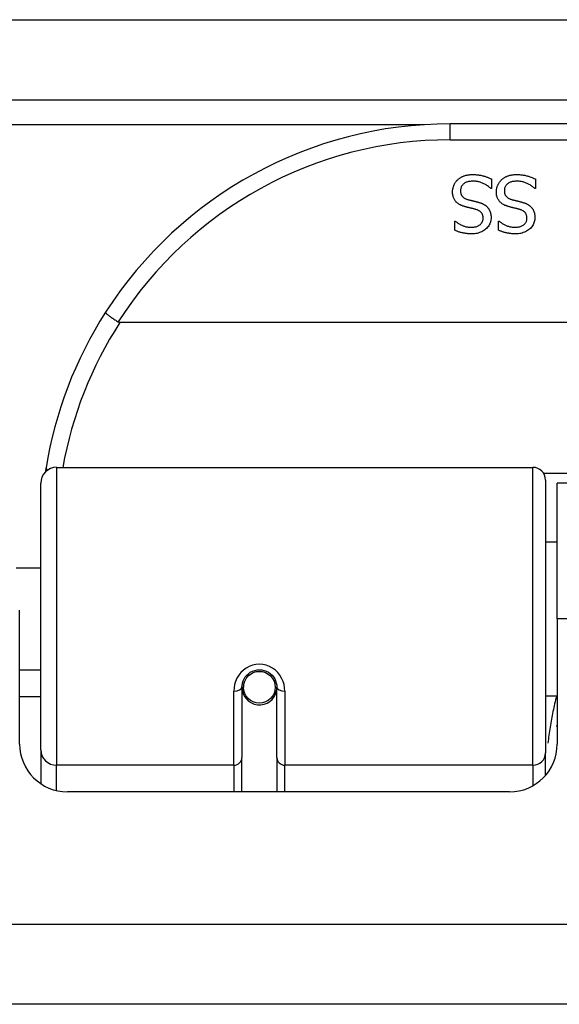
# Model space of a CAD drawing. Header units: inches. Extents: x 12 to 265, y 22 to 126.
# Tile 13 of 110: x 54.427 to 55.095, y 22.564 to 23.783. Entities that reach past the tile are written whole.
import ezdxf

# ---------------------------------------------------------------- set-up
doc = ezdxf.new("R2010")
doc.units = ezdxf.units.IN
doc.header["$MEASUREMENT"] = 0
doc.layers.add('Visible Edges(ANSI)', color=7, linetype='Continuous', lineweight=25)
doc.layers.add('Visible Tangent Edges(ANSI)', color=7, linetype='Continuous', lineweight=25)

msp = doc.modelspace()

# ---------------------------------------------------------------- linework, layer by layer
at = {"layer": 'Visible Edges(ANSI)'}
for p, q in [((12.1558, 23.6838), (59.9578, 23.6838)), ((56.4564, 23.6538), (54.9603, 23.6538)), ((55.0115, 23.5857), (55.0115, 23.5738)), ((55.0658, 23.5857), (55.0658, 23.5738)), ((55.0115, 23.5738), (55.0108, 23.5738)), ((55.0658, 23.5738), (55.0651, 23.5738)), ((54.9661, 23.5336), (54.9667, 23.5336)), ((54.9661, 23.5224), (54.9661, 23.5336)), ((55.0203, 23.5336), (55.021, 23.5336)), ((55.0203, 23.5224), (55.0203, 23.5336)), ((56.8652, 23.4082), (54.5514, 23.4082)), ((54.4731, 23.2288), (55.0627, 23.2288)), ((55.0784, 23.2131), (55.0784, 22.8754)), ((54.4534, 22.8792), (54.4534, 23.2092)), ((55.0928, 23.0413), (55.0928, 23.2093)), ((56.3238, 23.2093), (55.0928, 23.2093)), ((55.0784, 23.1368), (55.0928, 23.1368)), ((54.423, 23.1043), (54.4534, 23.1043)), ((54.4273, 22.8864), (54.4273, 23.0523)), ((55.0928, 23.0413), (55.0928, 22.8864)), ((54.4273, 22.9783), (54.4534, 22.9783)), ((54.7029, 22.961), (54.7048, 22.9606)), ((54.7044, 22.9607), (54.7044, 22.9567)), ((54.4534, 22.9448), (54.4273, 22.9448)), ((54.7024, 22.9567), (54.7024, 22.8697)), ((54.7045, 22.9543), (54.7026, 22.9543)), ((54.7084, 22.9448), (54.706, 22.9448)), ((54.7422, 22.9448), (54.7398, 22.9448)), ((54.7434, 22.9526), (54.7457, 22.9521)), ((54.7457, 22.8697), (54.7457, 22.9567)), ((55.0784, 22.9459), (55.0928, 22.9459)), ((54.4534, 22.8792), (54.4534, 22.8374)), ((55.0784, 22.8477), (55.0784, 22.8754)), ((54.7024, 22.8273), (54.7024, 22.8697)), ((54.7457, 22.8697), (54.7457, 22.8273)), ((55.0338, 22.8273), (54.4864, 22.8273)), ((59.8593, 22.5643), (12.2543, 22.5643))]:
    msp.add_line(p, q, dxfattribs=at)
at = {"layer": 'Visible Edges(ANSI)', "flags": 128}
for points in [[(54.9697, 23.5848), (54.9703, 23.5853), (54.9709, 23.5858), (54.9715, 23.5862), (54.9721, 23.5867), (54.9727, 23.5871), (54.9734, 23.5875), (54.974, 23.5879), (54.9747, 23.5883), (54.9753, 23.5886), (54.976, 23.5889), (54.9767, 23.5892), (54.9774, 23.5895), (54.9782, 23.5898), (54.9789, 23.59), (54.9797, 23.5903), (54.9805, 23.5904), (54.9814, 23.5906), (54.9823, 23.5908), (54.9832, 23.5909), (54.9841, 23.591), (54.9851, 23.5911), (54.9861, 23.5911), (54.9872, 23.5912), (54.9882, 23.5912)], [(54.9882, 23.5912), (54.9895, 23.5912), (54.9907, 23.5911), (54.9919, 23.5911), (54.9931, 23.591), (54.9942, 23.5909), (54.9953, 23.5908), (54.9964, 23.5906), (54.9975, 23.5905), (54.9985, 23.5903), (54.9995, 23.5901), (55.0004, 23.5898), (55.0013, 23.5896), (55.0022, 23.5893), (55.0031, 23.589), (55.004, 23.5887), (55.0048, 23.5884), (55.0057, 23.5881), (55.0066, 23.5878), (55.0074, 23.5875), (55.0082, 23.5871), (55.0091, 23.5868), (55.0099, 23.5864), (55.0107, 23.5861), (55.0115, 23.5857)], [(55.024, 23.5848), (55.0246, 23.5853), (55.0252, 23.5858), (55.0258, 23.5862), (55.0264, 23.5867), (55.027, 23.5871), (55.0276, 23.5875), (55.0283, 23.5879), (55.0289, 23.5883), (55.0296, 23.5886), (55.0303, 23.5889), (55.031, 23.5892), (55.0317, 23.5895), (55.0324, 23.5898), (55.0332, 23.59), (55.034, 23.5903), (55.0348, 23.5904), (55.0357, 23.5906), (55.0366, 23.5908), (55.0375, 23.5909), (55.0384, 23.591), (55.0394, 23.5911), (55.0404, 23.5911), (55.0414, 23.5912), (55.0425, 23.5912)], [(55.0425, 23.5912), (55.0438, 23.5912), (55.045, 23.5911), (55.0462, 23.5911), (55.0474, 23.591), (55.0485, 23.5909), (55.0496, 23.5908), (55.0507, 23.5906), (55.0517, 23.5905), (55.0527, 23.5903), (55.0537, 23.5901), (55.0547, 23.5898), (55.0556, 23.5896), (55.0565, 23.5893), (55.0574, 23.589), (55.0582, 23.5887), (55.0591, 23.5884), (55.06, 23.5881), (55.0608, 23.5878), (55.0617, 23.5875), (55.0625, 23.5871), (55.0633, 23.5868), (55.0641, 23.5864), (55.065, 23.5861), (55.0658, 23.5857)], [(54.9633, 23.5697), (54.9633, 23.5704), (54.9633, 23.5711), (54.9634, 23.5718), (54.9635, 23.5725), (54.9636, 23.5732), (54.9637, 23.5739), (54.9639, 23.5745), (54.9641, 23.5752), (54.9643, 23.5759), (54.9645, 23.5766), (54.9647, 23.5773), (54.965, 23.5779), (54.9653, 23.5786), (54.9656, 23.5792), (54.9659, 23.5799), (54.9663, 23.5805), (54.9666, 23.5811), (54.967, 23.5816), (54.9674, 23.5822), (54.9679, 23.5827), (54.9683, 23.5833), (54.9688, 23.5838), (54.9692, 23.5843), (54.9697, 23.5848)], [(54.9889, 23.583), (54.9876, 23.583), (54.9864, 23.5829), (54.9852, 23.5828), (54.9841, 23.5827), (54.9831, 23.5825), (54.9821, 23.5822), (54.9811, 23.5819), (54.9802, 23.5816), (54.9793, 23.5812), (54.9785, 23.5808), (54.9778, 23.5803), (54.9771, 23.5798), (54.9765, 23.5792), (54.9759, 23.5786), (54.9754, 23.578), (54.9749, 23.5774), (54.9745, 23.5767), (54.9741, 23.576), (54.9738, 23.5753), (54.9736, 23.5745), (54.9734, 23.5737), (54.9732, 23.5729), (54.9731, 23.5721), (54.9731, 23.5712)], [(55.0108, 23.5738), (55.01, 23.5746), (55.0092, 23.5752), (55.0084, 23.5759), (55.0076, 23.5765), (55.0067, 23.5771), (55.0058, 23.5777), (55.0049, 23.5783), (55.004, 23.5788), (55.0031, 23.5793), (55.0022, 23.5798), (55.0012, 23.5802), (55.0003, 23.5806), (54.9993, 23.581), (54.9983, 23.5814), (54.9973, 23.5817), (54.9964, 23.582), (54.9954, 23.5822), (54.9945, 23.5824), (54.9935, 23.5826), (54.9926, 23.5828), (54.9917, 23.5829), (54.9907, 23.583), (54.9898, 23.583), (54.9889, 23.583)], [(55.0176, 23.5697), (55.0176, 23.5704), (55.0176, 23.5711), (55.0177, 23.5718), (55.0178, 23.5725), (55.0179, 23.5732), (55.018, 23.5739), (55.0181, 23.5745), (55.0183, 23.5752), (55.0185, 23.5759), (55.0187, 23.5766), (55.019, 23.5773), (55.0193, 23.5779), (55.0196, 23.5786), (55.0199, 23.5792), (55.0202, 23.5799), (55.0205, 23.5805), (55.0209, 23.5811), (55.0213, 23.5816), (55.0217, 23.5822), (55.0221, 23.5827), (55.0226, 23.5833), (55.023, 23.5838), (55.0235, 23.5843), (55.024, 23.5848)], [(55.0432, 23.583), (55.0419, 23.583), (55.0407, 23.5829), (55.0395, 23.5828), (55.0384, 23.5827), (55.0373, 23.5825), (55.0363, 23.5822), (55.0354, 23.5819), (55.0345, 23.5816), (55.0336, 23.5812), (55.0328, 23.5808), (55.0321, 23.5803), (55.0314, 23.5798), (55.0307, 23.5792), (55.0302, 23.5786), (55.0296, 23.578), (55.0292, 23.5774), (55.0287, 23.5767), (55.0284, 23.576), (55.0281, 23.5753), (55.0278, 23.5745), (55.0276, 23.5737), (55.0275, 23.5729), (55.0274, 23.5721), (55.0274, 23.5712)], [(55.0651, 23.5738), (55.0643, 23.5746), (55.0635, 23.5752), (55.0627, 23.5759), (55.0618, 23.5765), (55.061, 23.5771), (55.0601, 23.5777), (55.0592, 23.5783), (55.0583, 23.5788), (55.0574, 23.5793), (55.0565, 23.5798), (55.0555, 23.5802), (55.0545, 23.5806), (55.0535, 23.581), (55.0526, 23.5814), (55.0516, 23.5817), (55.0506, 23.582), (55.0497, 23.5822), (55.0487, 23.5824), (55.0478, 23.5826), (55.0469, 23.5828), (55.0459, 23.5829), (55.045, 23.583), (55.0441, 23.583), (55.0432, 23.583)], [(54.9774, 23.5519), (54.9762, 23.5522), (54.975, 23.5527), (54.974, 23.5531), (54.9729, 23.5536), (54.972, 23.5541), (54.9711, 23.5547), (54.9702, 23.5552), (54.9694, 23.5558), (54.9686, 23.5565), (54.9679, 23.5572), (54.9673, 23.5579), (54.9667, 23.5586), (54.9661, 23.5594), (54.9657, 23.5602), (54.9652, 23.561), (54.9648, 23.5618), (54.9645, 23.5627), (54.9641, 23.5636), (54.9639, 23.5646), (54.9637, 23.5655), (54.9635, 23.5665), (54.9634, 23.5676), (54.9633, 23.5686), (54.9633, 23.5697)], [(54.9731, 23.5712), (54.9731, 23.5705), (54.9732, 23.5698), (54.9733, 23.5692), (54.9734, 23.5685), (54.9735, 23.5679), (54.9736, 23.5674), (54.9738, 23.5668), (54.9741, 23.5663), (54.9743, 23.5657), (54.9746, 23.5652), (54.9749, 23.5648), (54.9752, 23.5643), (54.9756, 23.5639), (54.976, 23.5635), (54.9764, 23.5631), (54.9769, 23.5627), (54.9774, 23.5623), (54.9779, 23.562), (54.9785, 23.5617), (54.9791, 23.5614), (54.9797, 23.5611), (54.9804, 23.5608), (54.9811, 23.5606), (54.9819, 23.5603)], [(55.0316, 23.5519), (55.0305, 23.5522), (55.0293, 23.5527), (55.0282, 23.5531), (55.0272, 23.5536), (55.0262, 23.5541), (55.0253, 23.5547), (55.0245, 23.5552), (55.0237, 23.5558), (55.0229, 23.5565), (55.0222, 23.5572), (55.0216, 23.5579), (55.021, 23.5586), (55.0204, 23.5594), (55.0199, 23.5602), (55.0195, 23.561), (55.0191, 23.5618), (55.0187, 23.5627), (55.0184, 23.5636), (55.0182, 23.5646), (55.0179, 23.5655), (55.0178, 23.5665), (55.0177, 23.5676), (55.0176, 23.5686), (55.0176, 23.5697)], [(55.0274, 23.5712), (55.0274, 23.5705), (55.0274, 23.5698), (55.0275, 23.5692), (55.0276, 23.5685), (55.0278, 23.5679), (55.0279, 23.5674), (55.0281, 23.5668), (55.0283, 23.5663), (55.0286, 23.5657), (55.0288, 23.5652), (55.0292, 23.5648), (55.0295, 23.5643), (55.0299, 23.5639), (55.0303, 23.5635), (55.0307, 23.5631), (55.0312, 23.5627), (55.0317, 23.5623), (55.0322, 23.562), (55.0328, 23.5617), (55.0334, 23.5614), (55.034, 23.5611), (55.0347, 23.5608), (55.0354, 23.5606), (55.0361, 23.5603)], [(54.9819, 23.5603), (54.9824, 23.5602), (54.9829, 23.5601), (54.9835, 23.5599), (54.984, 23.5598), (54.9845, 23.5596), (54.985, 23.5595), (54.9855, 23.5594), (54.986, 23.5593), (54.9865, 23.5591), (54.9869, 23.559), (54.9874, 23.5589), (54.9879, 23.5588), (54.9883, 23.5587), (54.9888, 23.5586), (54.9893, 23.5585), (54.9898, 23.5583), (54.9904, 23.5582), (54.9909, 23.5581), (54.9915, 23.5579), (54.9921, 23.5578), (54.9927, 23.5576), (54.9933, 23.5575), (54.994, 23.5573), (54.9947, 23.5571)], [(54.9947, 23.5571), (54.9953, 23.557), (54.9959, 23.5568), (54.9964, 23.5566), (54.997, 23.5564), (54.9976, 23.5562), (54.9981, 23.556), (54.9987, 23.5558), (54.9992, 23.5556), (54.9997, 23.5554), (55.0002, 23.5552), (55.0007, 23.5549), (55.0012, 23.5547), (55.0017, 23.5544), (55.0022, 23.5542), (55.0026, 23.5539), (55.0031, 23.5536), (55.0035, 23.5533), (55.004, 23.553), (55.0044, 23.5527), (55.0048, 23.5523), (55.0052, 23.552), (55.0056, 23.5516), (55.006, 23.5513), (55.0064, 23.5509)], [(55.0361, 23.5603), (55.0367, 23.5602), (55.0372, 23.5601), (55.0377, 23.5599), (55.0382, 23.5598), (55.0388, 23.5596), (55.0393, 23.5595), (55.0398, 23.5594), (55.0402, 23.5593), (55.0407, 23.5591), (55.0412, 23.559), (55.0417, 23.5589), (55.0421, 23.5588), (55.0426, 23.5587), (55.0431, 23.5586), (55.0436, 23.5585), (55.0441, 23.5583), (55.0446, 23.5582), (55.0452, 23.5581), (55.0458, 23.5579), (55.0464, 23.5578), (55.047, 23.5576), (55.0476, 23.5575), (55.0483, 23.5573), (55.0489, 23.5571)], [(55.0489, 23.5571), (55.0495, 23.557), (55.0501, 23.5568), (55.0507, 23.5566), (55.0513, 23.5564), (55.0519, 23.5562), (55.0524, 23.556), (55.053, 23.5558), (55.0535, 23.5556), (55.054, 23.5554), (55.0545, 23.5552), (55.055, 23.5549), (55.0555, 23.5547), (55.056, 23.5544), (55.0565, 23.5542), (55.0569, 23.5539), (55.0574, 23.5536), (55.0578, 23.5533), (55.0582, 23.553), (55.0587, 23.5527), (55.0591, 23.5523), (55.0595, 23.552), (55.0599, 23.5516), (55.0603, 23.5513), (55.0606, 23.5509)], [(54.9919, 23.5481), (54.9914, 23.5483), (54.9909, 23.5484), (54.9903, 23.5485), (54.9898, 23.5487), (54.9892, 23.5488), (54.9886, 23.549), (54.988, 23.5491), (54.9873, 23.5493), (54.9867, 23.5495), (54.986, 23.5496), (54.9853, 23.5498), (54.9846, 23.55), (54.9839, 23.5501), (54.9832, 23.5503), (54.9825, 23.5505), (54.9819, 23.5506), (54.9812, 23.5508), (54.9806, 23.5509), (54.98, 23.5511), (54.9794, 23.5513), (54.9789, 23.5514), (54.9784, 23.5516), (54.9779, 23.5517), (54.9774, 23.5519)], [(55.0011, 23.5371), (55.0011, 23.5378), (55.0011, 23.5385), (55.001, 23.5392), (55.0009, 23.5399), (55.0007, 23.5405), (55.0006, 23.5411), (55.0003, 23.5417), (55.0001, 23.5423), (54.9998, 23.5428), (54.9995, 23.5433), (54.9991, 23.5438), (54.9988, 23.5442), (54.9984, 23.5447), (54.9979, 23.5451), (54.9974, 23.5455), (54.9969, 23.5459), (54.9964, 23.5462), (54.9959, 23.5465), (54.9953, 23.5469), (54.9947, 23.5472), (54.994, 23.5474), (54.9933, 23.5477), (54.9926, 23.5479), (54.9919, 23.5481)], [(55.0064, 23.5509), (55.0067, 23.5505), (55.0071, 23.5501), (55.0074, 23.5496), (55.0077, 23.5492), (55.008, 23.5488), (55.0083, 23.5483), (55.0086, 23.5479), (55.0088, 23.5474), (55.0091, 23.5469), (55.0093, 23.5464), (55.0096, 23.5459), (55.0098, 23.5454), (55.01, 23.5448), (55.0101, 23.5443), (55.0103, 23.5437), (55.0104, 23.5431), (55.0106, 23.5426), (55.0107, 23.542), (55.0108, 23.5413), (55.0108, 23.5407), (55.0109, 23.5401), (55.0109, 23.5394), (55.011, 23.5388), (55.011, 23.5381)], [(55.0462, 23.5481), (55.0457, 23.5483), (55.0451, 23.5484), (55.0446, 23.5485), (55.044, 23.5487), (55.0434, 23.5488), (55.0428, 23.549), (55.0422, 23.5491), (55.0416, 23.5493), (55.0409, 23.5495), (55.0403, 23.5496), (55.0396, 23.5498), (55.0388, 23.55), (55.0381, 23.5501), (55.0374, 23.5503), (55.0368, 23.5505), (55.0361, 23.5506), (55.0355, 23.5508), (55.0349, 23.5509), (55.0343, 23.5511), (55.0337, 23.5513), (55.0332, 23.5514), (55.0326, 23.5516), (55.0321, 23.5517), (55.0316, 23.5519)], [(55.0554, 23.5371), (55.0554, 23.5378), (55.0553, 23.5385), (55.0553, 23.5392), (55.0552, 23.5399), (55.055, 23.5405), (55.0548, 23.5411), (55.0546, 23.5417), (55.0544, 23.5423), (55.0541, 23.5428), (55.0538, 23.5433), (55.0534, 23.5438), (55.053, 23.5442), (55.0526, 23.5447), (55.0522, 23.5451), (55.0517, 23.5455), (55.0512, 23.5459), (55.0507, 23.5462), (55.0501, 23.5465), (55.0495, 23.5469), (55.0489, 23.5472), (55.0483, 23.5474), (55.0476, 23.5477), (55.0469, 23.5479), (55.0462, 23.5481)], [(55.0606, 23.5509), (55.061, 23.5505), (55.0613, 23.5501), (55.0617, 23.5496), (55.062, 23.5492), (55.0623, 23.5488), (55.0626, 23.5483), (55.0629, 23.5479), (55.0631, 23.5474), (55.0634, 23.5469), (55.0636, 23.5464), (55.0638, 23.5459), (55.064, 23.5454), (55.0642, 23.5448), (55.0644, 23.5443), (55.0646, 23.5437), (55.0647, 23.5431), (55.0648, 23.5426), (55.0649, 23.542), (55.065, 23.5413), (55.0651, 23.5407), (55.0652, 23.5401), (55.0652, 23.5394), (55.0652, 23.5388), (55.0652, 23.5381)], [(54.9667, 23.5336), (54.9673, 23.5331), (54.9679, 23.5326), (54.9686, 23.5321), (54.9692, 23.5317), (54.9699, 23.5312), (54.9706, 23.5307), (54.9713, 23.5303), (54.9721, 23.5299), (54.9729, 23.5294), (54.9737, 23.529), (54.9746, 23.5286), (54.9754, 23.5282), (54.9763, 23.5279), (54.9772, 23.5275), (54.9781, 23.5272), (54.979, 23.527), (54.9799, 23.5267), (54.9808, 23.5265), (54.9818, 23.5263), (54.9827, 23.5262), (54.9836, 23.5261), (54.9846, 23.526), (54.9855, 23.526), (54.9865, 23.526)], [(54.9865, 23.526), (54.9876, 23.526), (54.9886, 23.526), (54.9896, 23.5261), (54.9906, 23.5263), (54.9915, 23.5265), (54.9924, 23.5267), (54.9933, 23.527), (54.9941, 23.5273), (54.9949, 23.5277), (54.9957, 23.5281), (54.9964, 23.5285), (54.9971, 23.529), (54.9977, 23.5295), (54.9983, 23.5301), (54.9989, 23.5307), (54.9993, 23.5313), (54.9998, 23.5319), (55.0001, 23.5326), (55.0004, 23.5333), (55.0007, 23.534), (55.0009, 23.5347), (55.001, 23.5355), (55.0011, 23.5363), (55.0011, 23.5371)], [(55.011, 23.5381), (55.0109, 23.5367), (55.0108, 23.5353), (55.0105, 23.5339), (55.0102, 23.5326), (55.0098, 23.5314), (55.0093, 23.5301), (55.0087, 23.529), (55.008, 23.5278), (55.0072, 23.5267), (55.0063, 23.5256), (55.0053, 23.5246), (55.0042, 23.5236), (55.0031, 23.5227), (55.0019, 23.5218), (55.0007, 23.5211), (54.9994, 23.5204), (54.998, 23.5198), (54.9966, 23.5193), (54.9952, 23.5188), (54.9937, 23.5184), (54.9921, 23.5182), (54.9905, 23.518), (54.9888, 23.5178), (54.9871, 23.5178)], [(55.021, 23.5336), (55.0216, 23.5331), (55.0222, 23.5326), (55.0228, 23.5321), (55.0235, 23.5317), (55.0242, 23.5312), (55.0249, 23.5307), (55.0256, 23.5303), (55.0264, 23.5299), (55.0272, 23.5294), (55.028, 23.529), (55.0288, 23.5286), (55.0297, 23.5282), (55.0306, 23.5279), (55.0315, 23.5275), (55.0324, 23.5272), (55.0333, 23.527), (55.0342, 23.5267), (55.0351, 23.5265), (55.036, 23.5263), (55.037, 23.5262), (55.0379, 23.5261), (55.0389, 23.526), (55.0398, 23.526), (55.0408, 23.526)], [(55.0408, 23.526), (55.0418, 23.526), (55.0429, 23.526), (55.0439, 23.5261), (55.0449, 23.5263), (55.0458, 23.5265), (55.0467, 23.5267), (55.0476, 23.527), (55.0484, 23.5273), (55.0492, 23.5277), (55.0499, 23.5281), (55.0507, 23.5285), (55.0514, 23.529), (55.052, 23.5295), (55.0526, 23.5301), (55.0531, 23.5307), (55.0536, 23.5313), (55.054, 23.5319), (55.0544, 23.5326), (55.0547, 23.5333), (55.055, 23.534), (55.0552, 23.5347), (55.0553, 23.5355), (55.0554, 23.5363), (55.0554, 23.5371)], [(55.0652, 23.5381), (55.0652, 23.5367), (55.065, 23.5353), (55.0648, 23.5339), (55.0645, 23.5326), (55.0641, 23.5314), (55.0636, 23.5301), (55.0629, 23.529), (55.0622, 23.5278), (55.0615, 23.5267), (55.0606, 23.5256), (55.0596, 23.5246), (55.0585, 23.5236), (55.0574, 23.5227), (55.0562, 23.5218), (55.0549, 23.5211), (55.0536, 23.5204), (55.0523, 23.5198), (55.0509, 23.5193), (55.0494, 23.5188), (55.0479, 23.5184), (55.0464, 23.5182), (55.0448, 23.518), (55.0431, 23.5178), (55.0414, 23.5178)], [(54.9871, 23.5178), (54.9861, 23.5178), (54.9852, 23.5178), (54.9842, 23.5179), (54.9832, 23.5179), (54.9823, 23.518), (54.9813, 23.5181), (54.9804, 23.5182), (54.9795, 23.5183), (54.9786, 23.5185), (54.9777, 23.5186), (54.9768, 23.5188), (54.9759, 23.519), (54.975, 23.5192), (54.9741, 23.5194), (54.9733, 23.5196), (54.9724, 23.5199), (54.9716, 23.5201), (54.9708, 23.5204), (54.97, 23.5207), (54.9692, 23.521), (54.9684, 23.5213), (54.9676, 23.5217), (54.9668, 23.522), (54.9661, 23.5224)], [(55.0414, 23.5178), (55.0404, 23.5178), (55.0394, 23.5178), (55.0385, 23.5179), (55.0375, 23.5179), (55.0365, 23.518), (55.0356, 23.5181), (55.0347, 23.5182), (55.0337, 23.5183), (55.0328, 23.5185), (55.0319, 23.5186), (55.031, 23.5188), (55.0301, 23.519), (55.0293, 23.5192), (55.0284, 23.5194), (55.0276, 23.5196), (55.0267, 23.5199), (55.0259, 23.5201), (55.0251, 23.5204), (55.0242, 23.5207), (55.0234, 23.521), (55.0226, 23.5213), (55.0219, 23.5217), (55.0211, 23.522), (55.0203, 23.5224)], [(54.5337, 23.4207), (54.5337, 23.4206), (54.5337, 23.4204), (54.5338, 23.4202), (54.534, 23.42), (54.5343, 23.4197), (54.5346, 23.4194), (54.535, 23.419), (54.5355, 23.4186), (54.536, 23.4182), (54.5366, 23.4177), (54.5372, 23.4172), (54.5379, 23.4166), (54.5387, 23.4161), (54.5395, 23.4155), (54.5403, 23.4149), (54.5412, 23.4142), (54.5421, 23.4136), (54.5431, 23.4129), (54.5441, 23.4122), (54.5451, 23.4115), (54.5462, 23.4108), (54.5472, 23.4101), (54.5483, 23.4094), (54.5494, 23.4087)], [(54.5514, 23.4082), (54.5514, 23.4082), (54.5513, 23.4082), (54.5512, 23.4082), (54.5511, 23.4082), (54.551, 23.4082), (54.5509, 23.4082), (54.5508, 23.4082), (54.5507, 23.4082), (54.5506, 23.4082), (54.5506, 23.4083), (54.5505, 23.4083), (54.5504, 23.4083), (54.5503, 23.4083), (54.5502, 23.4084), (54.5501, 23.4084), (54.55, 23.4084), (54.55, 23.4084), (54.5499, 23.4085), (54.5498, 23.4085), (54.5497, 23.4085), (54.5496, 23.4086), (54.5496, 23.4086), (54.5495, 23.4087), (54.5494, 23.4087)], [(54.4599, 23.2281), (54.4599, 23.2279), (54.4599, 23.2276), (54.4598, 23.2274), (54.4598, 23.2272), (54.4598, 23.227), (54.4597, 23.2268), (54.4597, 23.2266), (54.4597, 23.2264), (54.4596, 23.2262), (54.4596, 23.226), (54.4596, 23.2258), (54.4596, 23.2256), (54.4595, 23.2254), (54.4595, 23.2251), (54.4595, 23.2249), (54.4594, 23.2247), (54.4594, 23.2245), (54.4594, 23.2243), (54.4593, 23.2241), (54.4593, 23.2239), (54.4593, 23.2237), (54.4592, 23.2235), (54.4592, 23.2233), (54.4592, 23.2231)], [(54.7024, 22.9567), (54.7026, 22.9593), (54.7031, 22.9619), (54.7039, 22.9645), (54.7051, 22.967), (54.7066, 22.9694), (54.7084, 22.9716), (54.7105, 22.9735), (54.7129, 22.9752), (54.7155, 22.9765), (54.7183, 22.9775), (54.7212, 22.9781), (54.7241, 22.9783), (54.7271, 22.9781), (54.73, 22.9775), (54.7327, 22.9765), (54.7353, 22.9752), (54.7377, 22.9735), (54.7398, 22.9715), (54.7416, 22.9694), (54.7431, 22.967), (54.7442, 22.9645), (54.7451, 22.9619), (54.7456, 22.9593), (54.7457, 22.9567)], [(55.0923, 22.9083), (55.0923, 22.9084), (55.0924, 22.9084), (55.0924, 22.9085), (55.0924, 22.9085), (55.0924, 22.9086), (55.0924, 22.9086), (55.0925, 22.9087), (55.0925, 22.9087), (55.0925, 22.9088), (55.0925, 22.9089), (55.0926, 22.9089), (55.0926, 22.909), (55.0926, 22.909), (55.0926, 22.9091), (55.0926, 22.9091), (55.0927, 22.9092), (55.0927, 22.9092), (55.0927, 22.9093), (55.0927, 22.9093), (55.0928, 22.9094), (55.0928, 22.9094), (55.0928, 22.9095), (55.0928, 22.9096), (55.0928, 22.9096)]]:
    msp.add_lwpolyline(points, dxfattribs=at)
at = {"layer": 'Visible Edges(ANSI)'}
msp.add_circle((54.7241, 22.9567), 0.0197, dxfattribs=at)
for centre, radius, start, end in [((54.9603, 23.147), 0.5069, 90, 147.3142), ((54.9603, 23.147), 0.5069, 147.3142, 170.7932), ((54.4731, 23.2092), 0.0197, 90, 180), ((55.0627, 23.2131), 0.0157, 0, 90), ((54.7241, 22.9567), 0.0217, 180, 348.1708), ((54.4864, 22.8864), 0.0591, 180, 270), ((55.0338, 22.8864), 0.0591, 270, 0)]:
    msp.add_arc(centre, radius, start, end, dxfattribs=at)
at = {"layer": 'Visible Tangent Edges(ANSI)'}
for p, q in [((12.1558, 23.7828), (59.1907, 23.7828)), ((54.9285, 23.6528), (43.3872, 23.6528)), ((54.9603, 23.6342), (54.9603, 23.6538)), ((54.9603, 23.6342), (56.4564, 23.6342)), ((54.4731, 23.2288), (54.4731, 22.8602)), ((55.0627, 22.8602), (55.0627, 23.2288)), ((56.3405, 23.2212), (55.0762, 23.2212)), ((56.3238, 23.0413), (55.0928, 23.0413)), ((54.6926, 22.8602), (54.6926, 22.952)), ((54.7556, 22.952), (54.7556, 22.8602)), ((54.4731, 22.8288), (54.4731, 22.8602)), ((54.6926, 22.8602), (54.4731, 22.8602)), ((54.6926, 22.8602), (54.6926, 22.8273)), ((55.0627, 22.8602), (54.7556, 22.8602)), ((54.7556, 22.8273), (54.7556, 22.8602)), ((55.0627, 22.8602), (55.0627, 22.8349)), ((12.2543, 22.6633), (59.8593, 22.6633))]:
    msp.add_line(p, q, dxfattribs=at)
at = {"layer": 'Visible Tangent Edges(ANSI)', "flags": 128}
for points in [[(54.7556, 22.952), (54.7553, 22.956), (54.7546, 22.96), (54.7534, 22.964), (54.7517, 22.9678), (54.7496, 22.9715), (54.747, 22.9748), (54.7439, 22.9778), (54.7405, 22.9803), (54.7367, 22.9824), (54.7326, 22.984), (54.7284, 22.9849), (54.7241, 22.9852), (54.7198, 22.9849), (54.7156, 22.984), (54.7116, 22.9825), (54.7078, 22.9804), (54.7043, 22.9778), (54.7012, 22.9748), (54.6986, 22.9715), (54.6964, 22.9679), (54.6947, 22.964), (54.6935, 22.9601), (54.6928, 22.956), (54.6926, 22.952)], [(55.0921, 22.9458), (55.0914, 22.9435), (55.0908, 22.9411), (55.0903, 22.9387), (55.0897, 22.9363), (55.0891, 22.9339), (55.0886, 22.9315), (55.0881, 22.9291), (55.0875, 22.9267), (55.0871, 22.9243), (55.0866, 22.9219), (55.0861, 22.9195), (55.0857, 22.9171), (55.0852, 22.9146), (55.0848, 22.9122), (55.0844, 22.9098), (55.084, 22.9073), (55.0836, 22.9049), (55.0832, 22.9024), (55.0829, 22.9), (55.0825, 22.8975), (55.0822, 22.895), (55.0819, 22.8926), (55.0816, 22.8901), (55.0813, 22.8876)]]:
    msp.add_lwpolyline(points, dxfattribs=at)
at = {"layer": 'Visible Tangent Edges(ANSI)'}
for centre, start, end in [((54.9603, 23.147), 90, 147.5011), ((54.9603, 23.1432), 147.0552, 169.8777)]:
    msp.add_arc(centre, 0.4872, start, end, dxfattribs=at)
for centre, major_axis, ratio, start_param, end_param in [((54.4794, 23.2249), (-0.0194, 0.0031), 0.187438, 0, 0.544489), ((54.6926, 22.9567), (0.00984, 0), 0.476565, 4.712389, 6.283185), ((54.7556, 22.9567), (-0.00984, 0), 0.476565, 0, 1.570796), ((54.4731, 22.8792), (-0.0197, 0), 0.965926, 0, 1.570796), ((55.0627, 22.8754), (0.0157, 0), 0.965926, 4.712389, 6.283185), ((54.6926, 22.8697), (0.00984, 0), 0.965926, 4.712389, 6.283185), ((54.7556, 22.8697), (-0.00984, 0), 0.965926, 0, 1.570796)]:
    msp.add_ellipse(centre, major_axis=major_axis, ratio=ratio, start_param=start_param, end_param=end_param, dxfattribs=at)

doc.saveas('drawing.dxf')
